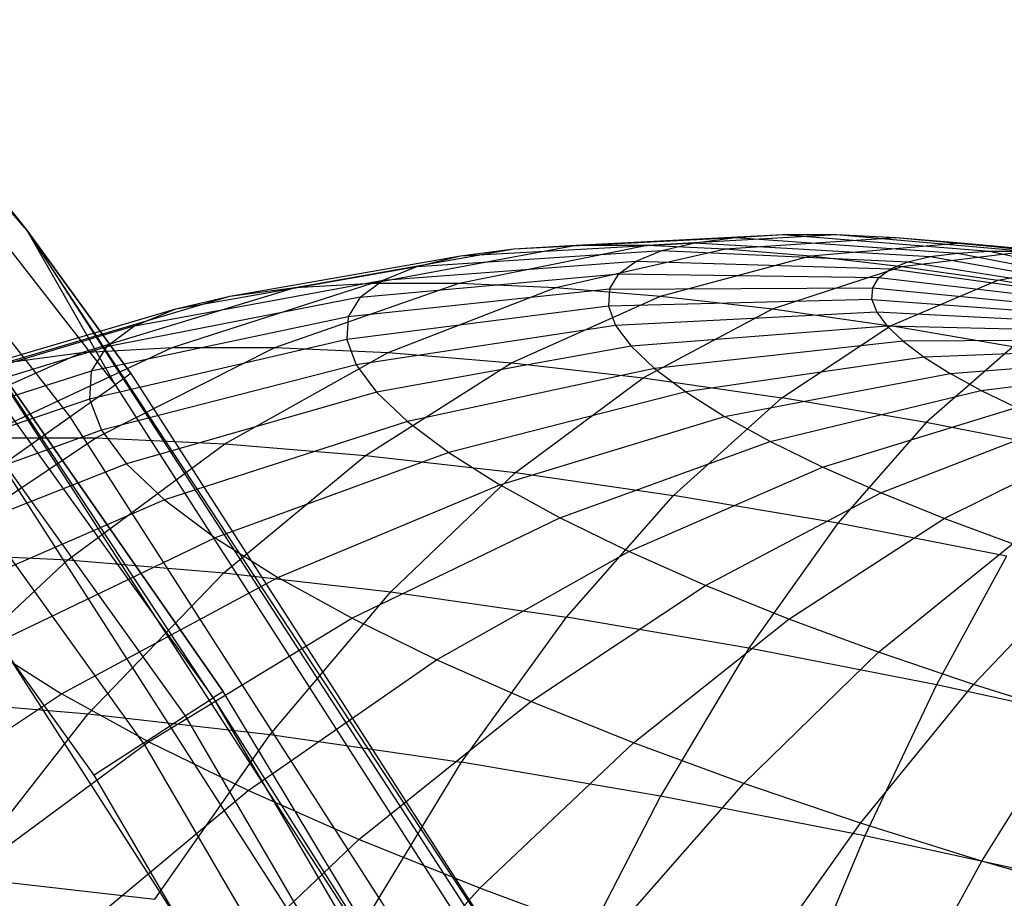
# Model space of a CAD drawing. Extents: x -11.4 to 11.4, y 1.8 to 24.6.
# Tile 122 of 199: x 2.359 to 2.737, y 14.744 to 15.082. Entities that reach past the tile are written whole.
import ezdxf

# ---------------------------------------------------------------- set-up
doc = ezdxf.new("R2010")
doc.units = 0
doc.header["$MEASUREMENT"] = 0
doc.layers.get('0').update_dxf_attribs({"color": 13, "linetype": 'CONTINUOUS'})

# ---------------------------------------------------------------- blocks, each defined once
blk = doc.blocks.new('GRUPUJ_4')
at = {"color": 0}
for p, q in [((13.51617, 13.45224, 62.06299), (13.76604, 13.15907, 62.06299)), ((13.51617, 13.45224, 62.06299), (13.76604, 13.15907, 62.06299)), ((13.63853, 13.31836, 62.81103), (13.76604, 13.15907, 62.81103)), ((13.76604, 13.15907, 62.06299), (13.63853, 13.31836, 62.81103)), ((13.76604, 13.15907, 62.06299), (13.63853, 13.31836, 62.81103)), ((13.63853, 13.31836, 62.81103), (13.76604, 13.15907, 62.81103)), ((13.76604, 13.15907, 62.81103), (13.63285, 13.31348, 62.84869)), ((13.76604, 13.15907, 62.81103), (13.63285, 13.31348, 62.84869)), ((13.63285, 13.31348, 62.84869), (13.79994, 13.09972, 62.84869)), ((13.63285, 13.31348, 62.84869), (13.79994, 13.09972, 62.84869)), ((13.61666, 13.29958, 62.88062), (13.78254, 13.08737, 62.88062)), ((13.61666, 13.29958, 62.88062), (13.78254, 13.08737, 62.88062)), ((13.67908, 13.20028, 62.83362), (13.83771, 12.97939, 62.83362)), ((13.67908, 13.20028, 62.83362), (13.83771, 12.97939, 62.83362)), ((13.66904, 13.19234, 62.85278), (13.82697, 12.97242, 62.85278)), ((13.66904, 13.19234, 62.85278), (13.82697, 12.97242, 62.85278)), ((13.8109, 12.96198, 62.86558), (13.65402, 13.18044, 62.86558)), ((13.8109, 12.96198, 62.86558), (13.65402, 13.18044, 62.86558)), ((13.79195, 12.94967, 62.87008), (13.6363, 13.16641, 62.87008)), ((13.79195, 12.94967, 62.87008), (13.6363, 13.16641, 62.87008)), ((13.76604, 13.15907, 62.81103), (13.80605, 13.10406, 62.81103)), ((13.76604, 13.15907, 62.81103), (13.79994, 13.09972, 62.84869)), ((13.76604, 13.15907, 62.81103), (13.79994, 13.09972, 62.84869)), ((13.76604, 13.15907, 62.06299), (13.97551, 12.83579, 62.06299)), ((13.95308, 12.87521, 62.81103), (13.76604, 13.15907, 62.06299)), ((13.76604, 13.15907, 62.06299), (13.97551, 12.83579, 62.06299)), ((13.80605, 13.10406, 62.81103), (13.76604, 13.15907, 62.06299)), ((13.95308, 12.87521, 62.81103), (13.76604, 13.15907, 62.06299)), ((13.76604, 13.15907, 62.81103), (13.80605, 13.10406, 62.81103)), ((13.80605, 13.10406, 62.81103), (13.76604, 13.15907, 62.06299)), ((13.76604, 13.15907, 62.06299), (13.76604, 13.15907, 62.81103)), ((13.76604, 13.15907, 62.06299), (13.76604, 13.15907, 62.81103)), ((13.93277, 13.14925, 4.18838), (14.02286, 13.15432, 4.14204)), ((13.93277, 13.14925, 4.18838), (14.02286, 13.15432, 4.14204)), ((13.95328, 13.15195, 4.22412), (14.03843, 13.15637, 4.16918)), ((13.95328, 13.15195, 4.22412), (14.03843, 13.15637, 4.16918)), ((13.97728, 13.15331, 4.25769), (14.05666, 13.1574, 4.19467)), ((13.97728, 13.15331, 4.25769), (14.05666, 13.1574, 4.19467)), ((14.00451, 13.1533, 4.28873), (14.07734, 13.1574, 4.21825)), ((14.00451, 13.1533, 4.28873), (14.07734, 13.1574, 4.21825)), ((14.0101, 13.15126, 4.11355), (14.02286, 13.15432, 4.14204)), ((14.0101, 13.15126, 4.11355), (14.02286, 13.15432, 4.14204)), ((14.02286, 13.15432, 4.14204), (14.03843, 13.15637, 4.16918)), ((14.02286, 13.15432, 4.14204), (14.03843, 13.15637, 4.16918)), ((14.02286, 13.15432, 4.14204), (14.11331, 13.14897, 4.09646)), ((14.02286, 13.15432, 4.14204), (14.11331, 13.14897, 4.09646)), ((14.03467, 13.15194, 4.3169), (14.10024, 13.15636, 4.23964)), ((14.03467, 13.15194, 4.3169), (14.10024, 13.15636, 4.23964)), ((14.03843, 13.15637, 4.16918), (14.05666, 13.1574, 4.19467)), ((14.03843, 13.15637, 4.16918), (14.05666, 13.1574, 4.19467)), ((14.03843, 13.15637, 4.16918), (14.12379, 13.15035, 4.11472)), ((14.03843, 13.15637, 4.16918), (14.12379, 13.15035, 4.11472)), ((14.05666, 13.1574, 4.19467), (14.13605, 13.15105, 4.13187)), ((14.05666, 13.1574, 4.19467), (14.13605, 13.15105, 4.13187)), ((14.05666, 13.1574, 4.19467), (14.07734, 13.1574, 4.21825)), ((14.05666, 13.1574, 4.19467), (14.07734, 13.1574, 4.21825)), ((14.06743, 13.14923, 4.3419), (14.12512, 13.1543, 4.25862)), ((14.06743, 13.14923, 4.3419), (14.12512, 13.1543, 4.25862)), ((14.07734, 13.1574, 4.21825), (14.14996, 13.15105, 4.14772)), ((14.07734, 13.1574, 4.21825), (14.14996, 13.15105, 4.14772)), ((14.07734, 13.1574, 4.21825), (14.10024, 13.15636, 4.23964)), ((14.07734, 13.1574, 4.21825), (14.10024, 13.15636, 4.23964)), ((14.10024, 13.15636, 4.23964), (14.16536, 13.15035, 4.16211)), ((14.10024, 13.15636, 4.23964), (14.16536, 13.15035, 4.16211)), ((14.10024, 13.15636, 4.23964), (14.12512, 13.1543, 4.25862)), ((14.10024, 13.15636, 4.23964), (14.12512, 13.1543, 4.25862)), ((14.12512, 13.1543, 4.25862), (14.1821, 13.14896, 4.17488)), ((14.12512, 13.1543, 4.25862), (14.1517, 13.15125, 4.27498)), ((14.12512, 13.1543, 4.25862), (14.1517, 13.15125, 4.27498)), ((14.12512, 13.1543, 4.25862), (14.1821, 13.14896, 4.17488)), ((13.86925, 13.13713, 4.27895), (13.95328, 13.15195, 4.22412)), ((13.86925, 13.13713, 4.27895), (13.95328, 13.15195, 4.22412)), ((13.89877, 13.1388, 4.32024), (13.97728, 13.15331, 4.25769)), ((13.89877, 13.1388, 4.32024), (13.97728, 13.15331, 4.25769)), ((13.91598, 13.14522, 4.15087), (14.0101, 13.15126, 4.11355)), ((13.91598, 13.14522, 4.15087), (14.0101, 13.15126, 4.11355)), ((13.93226, 13.1388, 4.35842), (14.00451, 13.1533, 4.28873)), ((13.93226, 13.1388, 4.35842), (14.00451, 13.1533, 4.28873)), ((13.93277, 13.14925, 4.18838), (13.95328, 13.15195, 4.22412)), ((13.93277, 13.14925, 4.18838), (13.95328, 13.15195, 4.22412)), ((13.95328, 13.15195, 4.22412), (13.97728, 13.15331, 4.25769)), ((13.95328, 13.15195, 4.22412), (13.97728, 13.15331, 4.25769)), ((13.96935, 13.13712, 4.39307), (14.03467, 13.15194, 4.3169)), ((13.96935, 13.13712, 4.39307), (14.03467, 13.15194, 4.3169)), ((13.97728, 13.15331, 4.25769), (14.00451, 13.1533, 4.28873)), ((13.97728, 13.15331, 4.25769), (14.00451, 13.1533, 4.28873)), ((14.00031, 13.14724, 4.08403), (14.0101, 13.15126, 4.11355)), ((14.00031, 13.14724, 4.08403), (14.0101, 13.15126, 4.11355)), ((14.00451, 13.1533, 4.28873), (14.03467, 13.15194, 4.3169)), ((14.00451, 13.1533, 4.28873), (14.03467, 13.15194, 4.3169)), ((14.0101, 13.15126, 4.11355), (14.10473, 13.14692, 4.0773)), ((14.0101, 13.15126, 4.11355), (14.10473, 13.14692, 4.0773)), ((14.03467, 13.15194, 4.3169), (14.06743, 13.14923, 4.3419)), ((14.03467, 13.15194, 4.3169), (14.06743, 13.14923, 4.3419)), ((14.10243, 13.1452, 4.36343), (14.1517, 13.15125, 4.27498)), ((14.10243, 13.1452, 4.36343), (14.1517, 13.15125, 4.27498)), ((14.12379, 13.15035, 4.11472), (14.13605, 13.15105, 4.13187)), ((14.12379, 13.15035, 4.11472), (14.13605, 13.15105, 4.13187)), ((14.13605, 13.15105, 4.13187), (14.21461, 13.13431, 4.06993)), ((14.13605, 13.15105, 4.13187), (14.14996, 13.15105, 4.14772)), ((14.13605, 13.15105, 4.13187), (14.14996, 13.15105, 4.14772)), ((14.13605, 13.15105, 4.13187), (14.21461, 13.13431, 4.06993)), ((13.84402, 13.13381, 4.235), (13.93277, 13.14925, 4.18838)), ((13.84402, 13.13381, 4.235), (13.93277, 13.14925, 4.18838)), ((13.90309, 13.13993, 4.112), (14.00031, 13.14724, 4.08403)), ((13.90309, 13.13993, 4.112), (14.00031, 13.14724, 4.08403)), ((13.91598, 13.14522, 4.15087), (13.93277, 13.14925, 4.18838)), ((13.91598, 13.14522, 4.15087), (13.93277, 13.14925, 4.18838)), ((13.99359, 13.1423, 4.05381), (14.00031, 13.14724, 4.08403)), ((13.99359, 13.1423, 4.05381), (14.00031, 13.14724, 4.08403)), ((14.00031, 13.14724, 4.08403), (14.09815, 13.14421, 4.05745)), ((14.00031, 13.14724, 4.08403), (14.09815, 13.14421, 4.05745)), ((14.00964, 13.13379, 4.42381), (14.06743, 13.14923, 4.3419)), ((14.00964, 13.13379, 4.42381), (14.06743, 13.14923, 4.3419)), ((14.06743, 13.14923, 4.3419), (14.10243, 13.1452, 4.36343)), ((14.06743, 13.14923, 4.3419), (14.10243, 13.1452, 4.36343)), ((14.09815, 13.14421, 4.05745), (14.10473, 13.14692, 4.0773)), ((14.09815, 13.14421, 4.05745), (14.10473, 13.14692, 4.0773)), ((14.10473, 13.14692, 4.0773), (14.11331, 13.14897, 4.09646)), ((14.10473, 13.14692, 4.0773), (14.11331, 13.14897, 4.09646)), ((14.10473, 13.14692, 4.0773), (14.19887, 13.13223, 4.0425)), ((14.10473, 13.14692, 4.0773), (14.19887, 13.13223, 4.0425)), ((14.11331, 13.14897, 4.09646), (14.12379, 13.15035, 4.11472)), ((14.11331, 13.14897, 4.09646), (14.12379, 13.15035, 4.11472)), ((14.11331, 13.14897, 4.09646), (14.20318, 13.13327, 4.05213)), ((14.11331, 13.14897, 4.09646), (14.20318, 13.13327, 4.05213)), ((14.12379, 13.15035, 4.11472), (14.20845, 13.13396, 4.06131)), ((14.12379, 13.15035, 4.11472), (14.20845, 13.13396, 4.06131)), ((14.13929, 13.1399, 4.38128), (14.17969, 13.14722, 4.28854)), ((14.13929, 13.1399, 4.38128), (14.17969, 13.14722, 4.28854)), ((13.82337, 13.12886, 4.18886), (13.91598, 13.14522, 4.15087)), ((13.82337, 13.12886, 4.18886), (13.91598, 13.14522, 4.15087)), ((13.90309, 13.13993, 4.112), (13.91598, 13.14522, 4.15087)), ((13.90309, 13.13993, 4.112), (13.91598, 13.14522, 4.15087)), ((14.05269, 13.12883, 4.4503), (14.10243, 13.1452, 4.36343)), ((14.05269, 13.12883, 4.4503), (14.10243, 13.1452, 4.36343)), ((14.09363, 13.14089, 4.03711), (14.09815, 13.14421, 4.05745)), ((14.09363, 13.14089, 4.03711), (14.09815, 13.14421, 4.05745)), ((14.09815, 13.14421, 4.05745), (14.19556, 13.13087, 4.03252)), ((14.09815, 13.14421, 4.05745), (14.19556, 13.13087, 4.03252)), ((14.10243, 13.1452, 4.36343), (14.13929, 13.1399, 4.38128)), ((14.10243, 13.1452, 4.36343), (14.13929, 13.1399, 4.38128)), ((13.80751, 13.12235, 4.14106), (13.90309, 13.13993, 4.112)), ((13.80751, 13.12235, 4.14106), (13.90309, 13.13993, 4.112)), ((13.89424, 13.13342, 4.0722), (13.99359, 13.1423, 4.05381)), ((13.89424, 13.13342, 4.0722), (13.99359, 13.1423, 4.05381)), ((13.89424, 13.13342, 4.0722), (13.90309, 13.13993, 4.112)), ((13.89424, 13.13342, 4.0722), (13.90309, 13.13993, 4.112)), ((13.99001, 13.13649, 4.0232), (13.99359, 13.1423, 4.05381)), ((13.99001, 13.13649, 4.0232), (13.99359, 13.1423, 4.05381)), ((13.99359, 13.1423, 4.05381), (14.09363, 13.14089, 4.03711)), ((13.99359, 13.1423, 4.05381), (14.09363, 13.14089, 4.03711)), ((14.09122, 13.13698, 4.01653), (14.09363, 13.14089, 4.03711)), ((14.09122, 13.13698, 4.01653), (14.09363, 13.14089, 4.03711)), ((14.09363, 13.14089, 4.03711), (14.19328, 13.1292, 4.0223)), ((14.09363, 13.14089, 4.03711), (14.19328, 13.1292, 4.0223)), ((14.09802, 13.12232, 4.47225), (14.13929, 13.1399, 4.38128)), ((14.09802, 13.12232, 4.47225), (14.13929, 13.1399, 4.38128)), ((14.1776, 13.13339, 4.39525), (14.13929, 13.1399, 4.38128)), ((14.1776, 13.13339, 4.39525), (14.13929, 13.1399, 4.38128)), ((13.94114, 12.81659, 62.06299), (13.73447, 13.13555, 62.06299)), ((13.73447, 13.13555, 62.06299), (13.84148, 12.98183, 62.81103)), ((13.84148, 12.98183, 62.81103), (13.73447, 13.13555, 62.81103)), ((13.73447, 13.13555, 62.06299), (13.84148, 12.98183, 62.81103)), ((13.94114, 12.81659, 62.06299), (13.73447, 13.13555, 62.06299)), ((13.84148, 12.98183, 62.81103), (13.73447, 13.13555, 62.81103)), ((13.83771, 12.97939, 62.83362), (13.73447, 13.13555, 62.81103)), ((13.83771, 12.97939, 62.83362), (13.73447, 13.13555, 62.81103)), ((13.78722, 13.11208, 4.3331), (13.86925, 13.13713, 4.27895)), ((13.78722, 13.11208, 4.3331), (13.86925, 13.13713, 4.27895)), ((13.82195, 13.11405, 4.38167), (13.89877, 13.1388, 4.32024)), ((13.82195, 13.11405, 4.38167), (13.89877, 13.1388, 4.32024)), ((13.84402, 13.13381, 4.235), (13.86925, 13.13713, 4.27895)), ((13.84402, 13.13381, 4.235), (13.86925, 13.13713, 4.27895)), ((13.86134, 13.11404, 4.42658), (13.93226, 13.1388, 4.35842)), ((13.86134, 13.11404, 4.42658), (13.93226, 13.1388, 4.35842)), ((13.86925, 13.13713, 4.27895), (13.89877, 13.1388, 4.32024)), ((13.86925, 13.13713, 4.27895), (13.89877, 13.1388, 4.32024)), ((13.99001, 13.13649, 4.0232), (13.88952, 13.12577, 4.0319)), ((13.99001, 13.13649, 4.0232), (13.88952, 13.12577, 4.0319)), ((13.89877, 13.1388, 4.32024), (13.93226, 13.1388, 4.35842)), ((13.89877, 13.1388, 4.32024), (13.93226, 13.1388, 4.35842)), ((13.90497, 13.11207, 4.46734), (13.96935, 13.13712, 4.39307)), ((13.90497, 13.11207, 4.46734), (13.96935, 13.13712, 4.39307)), ((13.93226, 13.1388, 4.35842), (13.96935, 13.13712, 4.39307)), ((13.93226, 13.1388, 4.35842), (13.96935, 13.13712, 4.39307)), ((13.96935, 13.13712, 4.39307), (14.00964, 13.13379, 4.42381)), ((13.96935, 13.13712, 4.39307), (14.00964, 13.13379, 4.42381)), ((13.99001, 13.13649, 4.0232), (13.98961, 13.12987, 3.99255)), ((13.99001, 13.13649, 4.0232), (13.98961, 13.12987, 3.99255)), ((13.99001, 13.13649, 4.0232), (14.09122, 13.13698, 4.01653)), ((13.99001, 13.13649, 4.0232), (14.09122, 13.13698, 4.01653)), ((14.09095, 13.13253, 3.99591), (14.09122, 13.13698, 4.01653)), ((14.09095, 13.13253, 3.99591), (14.09122, 13.13698, 4.01653)), ((14.09122, 13.13698, 4.01653), (14.19207, 13.12724, 4.01195)), ((14.09122, 13.13698, 4.01653), (14.19207, 13.12724, 4.01195)), ((13.75755, 13.10817, 4.28139), (13.84402, 13.13381, 4.235)), ((13.75755, 13.10817, 4.28139), (13.84402, 13.13381, 4.235)), ((13.89424, 13.13342, 4.0722), (13.79662, 13.11435, 4.0921)), ((13.89424, 13.13342, 4.0722), (13.79662, 13.11435, 4.0921)), ((13.82337, 13.12886, 4.18886), (13.84402, 13.13381, 4.235)), ((13.82337, 13.12886, 4.18886), (13.84402, 13.13381, 4.235)), ((13.89424, 13.13342, 4.0722), (13.88952, 13.12577, 4.0319)), ((13.89424, 13.13342, 4.0722), (13.88952, 13.12577, 4.0319)), ((13.95237, 13.10815, 4.5035), (14.00964, 13.13379, 4.42381)), ((13.95237, 13.10815, 4.5035), (14.00964, 13.13379, 4.42381)), ((14.09095, 13.13253, 3.99591), (13.98961, 13.12987, 3.99255)), ((14.09095, 13.13253, 3.99591), (13.98961, 13.12987, 3.99255)), ((14.00964, 13.13379, 4.42381), (14.05269, 13.12883, 4.4503)), ((14.00964, 13.13379, 4.42381), (14.05269, 13.12883, 4.4503)), ((14.09095, 13.13253, 3.99591), (14.09283, 13.12759, 3.97549)), ((14.09095, 13.13253, 3.99591), (14.09283, 13.12759, 3.97549)), ((14.09095, 13.13253, 3.99591), (14.19194, 13.125, 4.00159)), ((14.09095, 13.13253, 3.99591), (14.19194, 13.125, 4.00159)), ((13.73325, 13.10235, 4.22713), (13.82337, 13.12886, 4.18886)), ((13.73325, 13.10235, 4.22713), (13.82337, 13.12886, 4.18886)), ((13.80751, 13.12235, 4.14106), (13.82337, 13.12886, 4.18886)), ((13.80751, 13.12235, 4.14106), (13.82337, 13.12886, 4.18886)), ((13.98961, 13.12987, 3.99255), (13.889, 13.11706, 3.99154)), ((13.98961, 13.12987, 3.99255), (13.889, 13.11706, 3.99154)), ((13.98961, 13.12987, 3.99255), (13.9924, 13.12253, 3.96219)), ((13.98961, 13.12987, 3.99255), (13.9924, 13.12253, 3.96219)), ((14.00301, 13.10232, 4.53466), (14.05269, 13.12883, 4.4503)), ((14.00301, 13.10232, 4.53466), (14.05269, 13.12883, 4.4503)), ((14.05269, 13.12883, 4.4503), (14.09802, 13.12232, 4.47225)), ((14.05269, 13.12883, 4.4503), (14.09802, 13.12232, 4.47225)), ((13.88952, 13.12577, 4.0319), (13.79083, 13.10493, 4.04253)), ((13.88952, 13.12577, 4.0319), (13.79083, 13.10493, 4.04253)), ((13.88952, 13.12577, 4.0319), (13.889, 13.11706, 3.99154)), ((13.88952, 13.12577, 4.0319), (13.889, 13.11706, 3.99154)), ((14.09283, 13.12759, 3.97549), (13.9924, 13.12253, 3.96219)), ((14.09283, 13.12759, 3.97549), (13.9924, 13.12253, 3.96219)), ((14.09283, 13.12759, 3.97549), (14.09682, 13.12221, 3.95549)), ((14.19288, 13.12252, 3.99133), (14.09283, 13.12759, 3.97549)), ((14.09283, 13.12759, 3.97549), (14.09682, 13.12221, 3.95549)), ((14.19288, 13.12252, 3.99133), (14.09283, 13.12759, 3.97549)), ((13.80751, 13.12235, 4.14106), (13.7146, 13.09469, 4.17089)), ((13.80751, 13.12235, 4.14106), (13.7146, 13.09469, 4.17089)), ((13.80751, 13.12235, 4.14106), (13.79662, 13.11435, 4.0921)), ((13.80751, 13.12235, 4.14106), (13.79662, 13.11435, 4.0921)), ((13.9924, 13.12253, 3.96219), (13.89267, 13.10738, 3.95156)), ((13.9924, 13.12253, 3.96219), (13.89267, 13.10738, 3.95156)), ((13.9924, 13.12253, 3.96219), (13.99834, 13.11453, 3.93246)), ((13.9924, 13.12253, 3.96219), (13.99834, 13.11453, 3.93246)), ((14.09682, 13.12221, 3.95549), (13.99834, 13.11453, 3.93246)), ((14.09682, 13.12221, 3.95549), (13.99834, 13.11453, 3.93246)), ((14.05633, 13.09465, 4.56049), (14.09802, 13.12232, 4.47225)), ((14.05633, 13.09465, 4.56049), (14.09802, 13.12232, 4.47225)), ((14.1029, 13.11645, 3.93613), (14.09682, 13.12221, 3.95549)), ((14.19489, 13.11981, 3.98127), (14.09682, 13.12221, 3.95549)), ((14.19489, 13.11981, 3.98127), (14.09682, 13.12221, 3.95549)), ((14.1029, 13.11645, 3.93613), (14.09682, 13.12221, 3.95549)), ((14.14514, 13.1143, 4.48943), (14.09802, 13.12232, 4.47225)), ((14.14514, 13.1143, 4.48943), (14.09802, 13.12232, 4.47225)), ((13.889, 13.11706, 3.99154), (13.79018, 13.09422, 3.99289)), ((13.889, 13.11706, 3.99154), (13.79018, 13.09422, 3.99289)), ((13.889, 13.11706, 3.99154), (13.89267, 13.10738, 3.95156)), ((13.889, 13.11706, 3.99154), (13.89267, 13.10738, 3.95156)), ((14.1029, 13.11645, 3.93613), (14.00738, 13.10596, 3.90367)), ((14.1029, 13.11645, 3.93613), (14.00738, 13.10596, 3.90367)), ((14.19795, 13.11692, 3.97154), (14.1029, 13.11645, 3.93613)), ((14.19795, 13.11692, 3.97154), (14.1029, 13.11645, 3.93613)), ((14.1029, 13.11645, 3.93613), (14.11099, 13.11037, 3.91762)), ((14.1029, 13.11645, 3.93613), (14.11099, 13.11037, 3.91762)), ((13.79662, 13.11435, 4.0921), (13.70179, 13.08528, 4.1133)), ((13.79662, 13.11435, 4.0921), (13.70179, 13.08528, 4.1133)), ((13.74763, 13.0793, 4.44132), (13.82195, 13.11405, 4.38167)), ((13.74763, 13.0793, 4.44132), (13.82195, 13.11405, 4.38167)), ((13.78722, 13.11208, 4.3331), (13.82195, 13.11405, 4.38167)), ((13.78722, 13.11208, 4.3331), (13.82195, 13.11405, 4.38167)), ((13.79662, 13.11435, 4.0921), (13.79083, 13.10493, 4.04253)), ((13.79662, 13.11435, 4.0921), (13.79083, 13.10493, 4.04253)), ((13.79251, 13.0793, 4.49249), (13.86134, 13.11404, 4.42658)), ((13.79251, 13.0793, 4.49249), (13.86134, 13.11404, 4.42658)), ((13.82195, 13.11405, 4.38167), (13.86134, 13.11404, 4.42658)), ((13.82195, 13.11405, 4.38167), (13.86134, 13.11404, 4.42658)), ((13.86134, 13.11404, 4.42658), (13.90497, 13.11207, 4.46734)), ((13.86134, 13.11404, 4.42658), (13.90497, 13.11207, 4.46734)), ((13.99834, 13.11453, 3.93246), (13.9005, 13.09685, 3.91241)), ((13.99834, 13.11453, 3.93246), (13.9005, 13.09685, 3.91241)), ((14.00738, 13.10596, 3.90367), (13.99834, 13.11453, 3.93246)), ((14.00738, 13.10596, 3.90367), (13.99834, 13.11453, 3.93246)), ((14.20201, 13.11386, 3.96224), (14.11099, 13.11037, 3.91762)), ((14.20201, 13.11386, 3.96224), (14.11099, 13.11037, 3.91762)), ((14.14514, 13.1143, 4.48943), (14.11176, 13.08523, 4.58069)), ((14.14514, 13.1143, 4.48943), (14.11176, 13.08523, 4.58069)), ((13.70807, 13.07707, 4.38598), (13.78722, 13.11208, 4.3331)), ((13.70807, 13.07707, 4.38598), (13.78722, 13.11208, 4.3331)), ((13.75755, 13.10817, 4.28139), (13.78722, 13.11208, 4.3331)), ((13.75755, 13.10817, 4.28139), (13.78722, 13.11208, 4.3331)), ((13.84222, 13.07705, 4.53892), (13.90497, 13.11207, 4.46734)), ((13.84222, 13.07705, 4.53892), (13.90497, 13.11207, 4.46734)), ((13.90497, 13.11207, 4.46734), (13.95237, 13.10815, 4.5035)), ((13.90497, 13.11207, 4.46734), (13.95237, 13.10815, 4.5035)), ((14.11099, 13.11037, 3.91762), (14.0194, 13.09693, 3.87616)), ((14.11099, 13.11037, 3.91762), (14.0194, 13.09693, 3.87616)), ((14.11099, 13.11037, 3.91762), (14.121, 13.10404, 3.90017)), ((14.11099, 13.11037, 3.91762), (14.121, 13.10404, 3.90017)), ((14.121, 13.10404, 3.90017), (14.20705, 13.11068, 3.95346)), ((14.121, 13.10404, 3.90017), (14.20705, 13.11068, 3.95346)), ((13.89267, 13.10738, 3.95156), (13.7947, 13.08232, 3.94373)), ((13.89267, 13.10738, 3.95156), (13.7947, 13.08232, 3.94373)), ((13.89267, 13.10738, 3.95156), (13.9005, 13.09685, 3.91241)), ((13.89267, 13.10738, 3.95156), (13.9005, 13.09685, 3.91241)), ((13.89622, 13.07258, 4.58012), (13.95237, 13.10815, 4.5035)), ((13.89622, 13.07258, 4.58012), (13.95237, 13.10815, 4.5035)), ((14.00738, 13.10596, 3.90367), (13.91239, 13.08557, 3.87451)), ((14.00738, 13.10596, 3.90367), (13.91239, 13.08557, 3.87451)), ((13.95237, 13.10815, 4.5035), (14.00301, 13.10232, 4.53466)), ((13.95237, 13.10815, 4.5035), (14.00301, 13.10232, 4.53466)), ((14.00738, 13.10596, 3.90367), (14.0194, 13.09693, 3.87616)), ((14.00738, 13.10596, 3.90367), (14.0194, 13.09693, 3.87616)), ((14.13283, 13.09754, 3.88396), (14.21299, 13.10741, 3.94532)), ((14.13283, 13.09754, 3.88396), (14.21299, 13.10741, 3.94532)), ((13.79083, 13.10493, 4.04253), (13.69497, 13.07421, 4.05499)), ((13.79083, 13.10493, 4.04253), (13.69497, 13.07421, 4.05499)), ((13.79083, 13.10493, 4.04253), (13.79018, 13.09422, 3.99289)), ((13.79083, 13.10493, 4.04253), (13.79018, 13.09422, 3.99289)), ((13.80605, 13.10406, 62.81103), (13.79994, 13.09972, 62.84869)), ((13.80605, 13.10406, 62.81103), (13.79994, 13.09972, 62.84869)), ((13.80605, 13.10406, 62.81103), (13.95308, 12.87521, 62.81103)), ((13.80605, 13.10406, 62.81103), (13.95308, 12.87521, 62.81103)), ((13.95391, 13.06594, 4.61562), (14.00301, 13.10232, 4.53466)), ((13.95391, 13.06594, 4.61562), (14.00301, 13.10232, 4.53466)), ((14.00301, 13.10232, 4.53466), (14.05633, 13.09465, 4.56049)), ((14.00301, 13.10232, 4.53466), (14.05633, 13.09465, 4.56049)), ((14.03429, 13.08752, 3.85021), (14.121, 13.10404, 3.90017)), ((14.03429, 13.08752, 3.85021), (14.121, 13.10404, 3.90017)), ((14.13283, 13.09754, 3.88396), (14.121, 13.10404, 3.90017)), ((14.13283, 13.09754, 3.88396), (14.121, 13.10404, 3.90017)), ((13.78254, 13.08737, 62.88062), (13.79994, 13.09972, 62.84869)), ((13.78254, 13.08737, 62.88062), (13.79994, 13.09972, 62.84869)), ((13.79994, 13.09972, 62.84869), (13.9466, 12.87146, 62.84869)), ((13.79994, 13.09972, 62.84869), (13.9466, 12.87146, 62.84869)), ((14.05187, 13.07785, 3.82611), (14.13283, 13.09754, 3.88396)), ((14.05187, 13.07785, 3.82611), (14.13283, 13.09754, 3.88396)), ((14.14634, 13.09092, 3.86918), (14.13283, 13.09754, 3.88396)), ((14.14634, 13.09092, 3.86918), (14.13283, 13.09754, 3.88396)), ((13.79018, 13.09422, 3.99289), (13.69421, 13.0616, 3.9966)), ((13.79018, 13.09422, 3.99289), (13.69421, 13.0616, 3.9966)), ((13.79018, 13.09422, 3.99289), (13.7947, 13.08232, 3.94373)), ((13.79018, 13.09422, 3.99289), (13.7947, 13.08232, 3.94373)), ((13.9005, 13.09685, 3.91241), (13.80432, 13.06936, 3.89557)), ((13.9005, 13.09685, 3.91241), (13.80432, 13.06936, 3.89557)), ((13.91239, 13.08557, 3.87451), (13.9005, 13.09685, 3.91241)), ((13.91239, 13.08557, 3.87451), (13.9005, 13.09685, 3.91241)), ((14.0194, 13.09693, 3.87616), (13.92823, 13.07368, 3.83828)), ((14.0194, 13.09693, 3.87616), (13.92823, 13.07368, 3.83828)), ((14.01466, 13.05721, 4.64504), (14.05633, 13.09465, 4.56049)), ((14.01466, 13.05721, 4.64504), (14.05633, 13.09465, 4.56049)), ((14.0194, 13.09693, 3.87616), (14.03429, 13.08752, 3.85021)), ((14.0194, 13.09693, 3.87616), (14.03429, 13.08752, 3.85021)), ((14.11176, 13.08523, 4.58069), (14.05633, 13.09465, 4.56049)), ((14.11176, 13.08523, 4.58069), (14.05633, 13.09465, 4.56049)), ((14.07196, 13.06801, 3.80413), (14.14634, 13.09092, 3.86918)), ((14.07196, 13.06801, 3.80413), (14.14634, 13.09092, 3.86918)), ((13.7565, 13.06889, 62.90196), (13.78254, 13.08737, 62.88062)), ((13.7565, 13.06889, 62.90196), (13.78254, 13.08737, 62.88062)), ((13.78254, 13.08737, 62.88062), (13.92814, 12.86077, 62.88062)), ((13.78254, 13.08737, 62.88062), (13.92814, 12.86077, 62.88062)), ((13.94783, 13.06129, 3.80411), (14.03429, 13.08752, 3.85021)), ((13.94783, 13.06129, 3.80411), (14.03429, 13.08752, 3.85021)), ((14.05187, 13.07785, 3.82611), (14.03429, 13.08752, 3.85021)), ((14.05187, 13.07785, 3.82611), (14.03429, 13.08752, 3.85021)), ((13.7947, 13.08232, 3.94373), (13.69952, 13.0476, 3.93876)), ((13.7947, 13.08232, 3.94373), (13.69952, 13.0476, 3.93876)), ((13.7947, 13.08232, 3.94373), (13.80432, 13.06936, 3.89557)), ((13.7947, 13.08232, 3.94373), (13.80432, 13.06936, 3.89557)), ((13.91239, 13.08557, 3.87451), (13.81896, 13.0555, 3.84896)), ((13.91239, 13.08557, 3.87451), (13.81896, 13.0555, 3.84896)), ((13.91239, 13.08557, 3.87451), (13.92823, 13.07368, 3.83828)), ((13.91239, 13.08557, 3.87451), (13.92823, 13.07368, 3.83828)), ((14.11176, 13.08523, 4.58069), (14.07781, 13.04647, 4.66806)), ((14.11176, 13.08523, 4.58069), (14.07781, 13.04647, 4.66806)), ((14.09433, 13.05812, 3.78451), (14.16139, 13.08427, 3.85598)), ((14.09433, 13.05812, 3.78451), (14.16139, 13.08427, 3.85598)), ((14.16868, 13.07415, 4.59505), (14.11176, 13.08523, 4.58069)), ((14.16868, 13.07415, 4.59505), (14.11176, 13.08523, 4.58069)), ((13.7265, 13.03493, 4.55543), (13.79251, 13.0793, 4.49249)), ((13.7265, 13.03493, 4.55543), (13.79251, 13.0793, 4.49249)), ((13.74763, 13.0793, 4.44132), (13.79251, 13.0793, 4.49249)), ((13.74763, 13.0793, 4.44132), (13.79251, 13.0793, 4.49249)), ((13.79251, 13.0793, 4.49249), (13.84222, 13.07705, 4.53892)), ((13.79251, 13.0793, 4.49249), (13.84222, 13.07705, 4.53892)), ((13.78176, 13.03243, 4.60705), (13.84222, 13.07705, 4.53892)), ((13.78176, 13.03243, 4.60705), (13.84222, 13.07705, 4.53892)), ((13.84222, 13.07705, 4.53892), (13.89622, 13.07258, 4.58012)), ((13.84222, 13.07705, 4.53892), (13.89622, 13.07258, 4.58012)), ((13.97098, 13.04856, 3.77238), (14.05187, 13.07785, 3.82611)), ((13.97098, 13.04856, 3.77238), (14.05187, 13.07785, 3.82611)), ((14.07196, 13.06801, 3.80413), (14.05187, 13.07785, 3.82611)), ((14.07196, 13.06801, 3.80413), (14.05187, 13.07785, 3.82611)), ((14.11874, 13.04829, 3.76745), (14.17781, 13.07765, 3.84451)), ((14.11874, 13.04829, 3.76745), (14.17781, 13.07765, 3.84451)), ((13.92823, 13.07368, 3.83828), (13.83843, 13.04086, 3.8044)), ((13.92823, 13.07368, 3.83828), (13.83843, 13.04086, 3.8044)), ((13.84179, 13.02746, 4.65285), (13.89622, 13.07258, 4.58012)), ((13.84179, 13.02746, 4.65285), (13.89622, 13.07258, 4.58012)), ((13.89622, 13.07258, 4.58012), (13.95391, 13.06594, 4.61562)), ((13.89622, 13.07258, 4.58012), (13.95391, 13.06594, 4.61562)), ((13.92823, 13.07368, 3.83828), (13.94783, 13.06129, 3.80411)), ((13.92823, 13.07368, 3.83828), (13.94783, 13.06129, 3.80411)), ((13.80432, 13.06936, 3.89557), (13.71085, 13.03236, 3.88212)), ((13.80432, 13.06936, 3.89557), (13.71085, 13.03236, 3.88212)), ((13.7565, 13.06889, 62.90196), (13.9005, 12.84477, 62.90196)), ((13.7565, 13.06889, 62.90196), (13.9005, 12.84477, 62.90196)), ((13.81896, 13.0555, 3.84896), (13.80432, 13.06936, 3.89557)), ((13.81896, 13.0555, 3.84896), (13.80432, 13.06936, 3.89557)), ((13.99743, 13.0356, 3.74344), (14.07196, 13.06801, 3.80413)), ((13.99743, 13.0356, 3.74344), (14.07196, 13.06801, 3.80413)), ((14.09433, 13.05812, 3.78451), (14.07196, 13.06801, 3.80413)), ((14.09433, 13.05812, 3.78451), (14.07196, 13.06801, 3.80413)), ((13.90592, 13.02008, 4.69231), (13.95391, 13.06594, 4.61562)), ((13.90592, 13.02008, 4.69231), (13.95391, 13.06594, 4.61562)), ((13.95391, 13.06594, 4.61562), (14.01466, 13.05721, 4.64504)), ((13.95391, 13.06594, 4.61562), (14.01466, 13.05721, 4.64504)), ((13.86254, 13.02563, 3.76237), (13.94783, 13.06129, 3.80411)), ((13.86254, 13.02563, 3.76237), (13.94783, 13.06129, 3.80411)), ((13.97098, 13.04856, 3.77238), (13.94783, 13.06129, 3.80411)), ((13.97098, 13.04856, 3.77238), (13.94783, 13.06129, 3.80411)), ((13.97345, 13.01037, 4.72502), (14.01466, 13.05721, 4.64504)), ((13.97345, 13.01037, 4.72502), (14.01466, 13.05721, 4.64504)), ((14.07781, 13.04647, 4.66806), (14.01466, 13.05721, 4.64504)), ((14.07781, 13.04647, 4.66806), (14.01466, 13.05721, 4.64504)), ((14.02689, 13.02258, 3.7176), (14.09433, 13.05812, 3.78451)), ((14.02689, 13.02258, 3.7176), (14.09433, 13.05812, 3.78451)), ((14.11874, 13.04829, 3.76745), (14.09433, 13.05812, 3.78451)), ((14.11874, 13.04829, 3.76745), (14.09433, 13.05812, 3.78451)), ((13.81896, 13.0555, 3.84896), (13.72806, 13.01605, 3.82729)), ((13.81896, 13.0555, 3.84896), (13.72806, 13.01605, 3.82729)), ((13.81896, 13.0555, 3.84896), (13.83843, 13.04086, 3.8044)), ((13.81896, 13.0555, 3.84896), (13.83843, 13.04086, 3.8044)), ((13.89102, 13.00997, 3.72335), (13.97098, 13.04856, 3.77238)), ((13.89102, 13.00997, 3.72335), (13.97098, 13.04856, 3.77238)), ((13.99743, 13.0356, 3.74344), (13.97098, 13.04856, 3.77238)), ((13.99743, 13.0356, 3.74344), (13.97098, 13.04856, 3.77238)), ((14.05903, 13.00963, 3.69515), (14.11874, 13.04829, 3.76745)), ((14.05903, 13.00963, 3.69515), (14.11874, 13.04829, 3.76745)), ((14.14492, 13.03861, 3.75316), (14.11874, 13.04829, 3.76745)), ((14.14492, 13.03861, 3.75316), (14.11874, 13.04829, 3.76745)), ((13.86791, 12.82589, 62.90945), (13.72579, 13.04709, 62.90945)), ((13.86791, 12.82589, 62.90945), (13.72579, 13.04709, 62.90945)), ((14.07781, 13.04647, 4.66806), (14.04365, 12.99844, 4.7506)), ((14.07781, 13.04647, 4.66806), (14.04365, 12.99844, 4.7506)), ((14.14266, 13.03385, 4.68442), (14.07781, 13.04647, 4.66806)), ((14.14266, 13.03385, 4.68442), (14.07781, 13.04647, 4.66806)), ((13.83843, 13.04086, 3.8044), (13.75097, 12.99884, 3.77486)), ((13.83843, 13.04086, 3.8044), (13.75097, 12.99884, 3.77486)), ((13.83843, 13.04086, 3.8044), (13.86254, 13.02563, 3.76237)), ((13.83843, 13.04086, 3.8044), (13.86254, 13.02563, 3.76237)), ((14.09351, 12.99689, 3.67633), (14.14492, 13.03861, 3.75316)), ((14.09351, 12.99689, 3.67633), (14.14492, 13.03861, 3.75316)), ((13.7265, 13.03493, 4.55543), (13.78176, 13.03243, 4.60705)), ((13.7265, 13.03493, 4.55543), (13.78176, 13.03243, 4.60705)), ((13.92355, 12.99404, 3.68775), (13.99743, 13.0356, 3.74344)), ((13.92355, 12.99404, 3.68775), (13.99743, 13.0356, 3.74344)), ((14.02689, 13.02258, 3.7176), (13.99743, 13.0356, 3.74344)), ((14.02689, 13.02258, 3.7176), (13.99743, 13.0356, 3.74344)), ((14.14266, 13.03385, 4.68442), (14.11574, 12.98441, 4.76879)), ((14.14266, 13.03385, 4.68442), (14.11574, 12.98441, 4.76879)), ((13.72424, 12.97869, 4.67101), (13.78176, 13.03243, 4.60705)), ((13.72424, 12.97869, 4.67101), (13.78176, 13.03243, 4.60705)), ((13.78176, 13.03243, 4.60705), (13.84179, 13.02746, 4.65285)), ((13.78176, 13.03243, 4.60705), (13.84179, 13.02746, 4.65285)), ((13.77933, 12.98092, 3.72543), (13.86254, 13.02563, 3.76237)), ((13.77933, 12.98092, 3.72543), (13.86254, 13.02563, 3.76237)), ((13.78965, 12.97328, 4.72092), (13.84179, 13.02746, 4.65285)), ((13.78965, 12.97328, 4.72092), (13.84179, 13.02746, 4.65285)), ((13.84179, 13.02746, 4.65285), (13.90592, 13.02008, 4.69231)), ((13.84179, 13.02746, 4.65285), (13.90592, 13.02008, 4.69231)), ((13.89102, 13.00997, 3.72335), (13.86254, 13.02563, 3.76237)), ((13.89102, 13.00997, 3.72335), (13.86254, 13.02563, 3.76237)), ((14.12994, 12.9845, 3.66134), (14.17259, 13.02921, 3.74178)), ((14.12994, 12.9845, 3.66134), (14.17259, 13.02921, 3.74178)), ((13.95978, 12.97802, 3.65597), (14.02689, 13.02258, 3.7176)), ((13.95978, 12.97802, 3.65597), (14.02689, 13.02258, 3.7176)), ((14.05903, 13.00963, 3.69515), (14.02689, 13.02258, 3.7176)), ((14.05903, 13.00963, 3.69515), (14.02689, 13.02258, 3.7176)), ((13.85954, 12.96523, 4.76393), (13.90592, 13.02008, 4.69231)), ((13.85954, 12.96523, 4.76393), (13.90592, 13.02008, 4.69231)), ((13.90592, 13.02008, 4.69231), (13.97345, 13.01037, 4.72502)), ((13.90592, 13.02008, 4.69231), (13.97345, 13.01037, 4.72502)), ((13.93314, 12.95465, 4.79957), (13.97345, 13.01037, 4.72502)), ((13.93314, 12.95465, 4.79957), (13.97345, 13.01037, 4.72502)), ((14.04365, 12.99844, 4.7506), (13.97345, 13.01037, 4.72502)), ((14.04365, 12.99844, 4.7506), (13.97345, 13.01037, 4.72502)), ((13.81283, 12.96249, 3.67952), (13.89102, 13.00997, 3.72335)), ((13.81283, 12.96249, 3.67952), (13.89102, 13.00997, 3.72335)), ((13.92355, 12.99404, 3.68775), (13.89102, 13.00997, 3.72335)), ((13.92355, 12.99404, 3.68775), (13.89102, 13.00997, 3.72335)), ((13.99931, 12.96209, 3.62835), (14.05903, 13.00963, 3.69515)), ((13.99931, 12.96209, 3.62835), (14.05903, 13.00963, 3.69515)), ((14.09351, 12.99689, 3.67633), (14.05903, 13.00963, 3.69515)), ((14.09351, 12.99689, 3.67633), (14.05903, 13.00963, 3.69515)), ((13.75097, 12.99884, 3.77486), (13.77933, 12.98092, 3.72543)), ((13.75097, 12.99884, 3.77486), (13.77933, 12.98092, 3.72543)), ((14.04365, 12.99844, 4.7506), (14.00964, 12.94164, 4.82745)), ((14.04365, 12.99844, 4.7506), (14.00964, 12.94164, 4.82745)), ((14.04172, 12.94642, 3.6052), (14.09351, 12.99689, 3.67633)), ((14.04172, 12.94642, 3.6052), (14.09351, 12.99689, 3.67633)), ((14.11574, 12.98441, 4.76879), (14.04365, 12.99844, 4.7506)), ((14.11574, 12.98441, 4.76879), (14.04365, 12.99844, 4.7506)), ((14.12994, 12.9845, 3.66134), (14.09351, 12.99689, 3.67633)), ((14.12994, 12.9845, 3.66134), (14.09351, 12.99689, 3.67633)), ((13.8511, 12.94376, 3.63765), (13.92355, 12.99404, 3.68775)), ((13.8511, 12.94376, 3.63765), (13.92355, 12.99404, 3.68775)), ((13.95978, 12.97802, 3.65597), (13.92355, 12.99404, 3.68775)), ((13.95978, 12.97802, 3.65597), (13.92355, 12.99404, 3.68775)), ((14.08652, 12.93119, 3.58677), (14.12994, 12.9845, 3.66134)), ((14.08652, 12.93119, 3.58677), (14.12994, 12.9845, 3.66134)), ((14.11574, 12.98441, 4.76879), (14.0882, 12.92635, 4.84727)), ((14.11574, 12.98441, 4.76879), (14.0882, 12.92635, 4.84727)), ((14.18893, 12.96843, 4.77938), (14.11574, 12.98441, 4.76879)), ((14.18893, 12.96843, 4.77938), (14.11574, 12.98441, 4.76879)), ((14.16792, 12.97261, 3.65036), (14.12994, 12.9845, 3.66134)), ((14.16792, 12.97261, 3.65036), (14.12994, 12.9845, 3.66134)), ((13.69908, 12.92763, 3.69368), (13.77933, 12.98092, 3.72543)), ((13.69908, 12.92763, 3.69368), (13.77933, 12.98092, 3.72543)), ((13.81283, 12.96249, 3.67952), (13.77933, 12.98092, 3.72543)), ((13.81283, 12.96249, 3.67952), (13.77933, 12.98092, 3.72543)), ((13.84148, 12.98183, 62.81103), (13.83771, 12.97939, 62.83362)), ((13.84148, 12.98183, 62.81103), (13.83771, 12.97939, 62.83362)), ((13.94114, 12.81659, 62.06299), (13.84148, 12.98183, 62.81103)), ((13.94114, 12.81659, 62.06299), (13.84148, 12.98183, 62.81103)), ((13.94114, 12.81659, 62.81103), (13.84148, 12.98183, 62.81103)), ((13.94114, 12.81659, 62.81103), (13.84148, 12.98183, 62.81103)), ((13.72424, 12.97869, 4.67101), (13.78965, 12.97328, 4.72092)), ((13.72424, 12.97869, 4.67101), (13.78965, 12.97328, 4.72092)), ((13.82697, 12.97242, 62.85278), (13.83771, 12.97939, 62.83362)), ((13.82697, 12.97242, 62.85278), (13.83771, 12.97939, 62.83362)), ((13.83771, 12.97939, 62.83362), (13.97496, 12.74461, 62.83362)), ((13.83771, 12.97939, 62.83362), (13.97496, 12.74461, 62.83362)), ((13.83771, 12.97939, 62.83362), (13.94114, 12.81659, 62.81103)), ((13.83771, 12.97939, 62.83362), (13.94114, 12.81659, 62.81103)), ((13.89372, 12.92491, 3.60026), (13.95978, 12.97802, 3.65597)), ((13.89372, 12.92491, 3.60026), (13.95978, 12.97802, 3.65597)), ((13.99931, 12.96209, 3.62835), (13.95978, 12.97802, 3.65597)), ((13.99931, 12.96209, 3.62835), (13.95978, 12.97802, 3.65597)), ((13.74037, 12.91059, 4.78361), (13.78965, 12.97328, 4.72092)), ((13.74037, 12.91059, 4.78361), (13.78965, 12.97328, 4.72092)), ((13.78965, 12.97328, 4.72092), (13.85954, 12.96523, 4.76393)), ((13.78965, 12.97328, 4.72092), (13.85954, 12.96523, 4.76393)), ((14.13324, 12.91655, 3.57327), (14.16792, 12.97261, 3.65036)), ((14.13324, 12.91655, 3.57327), (14.16792, 12.97261, 3.65036)), ((13.8109, 12.96198, 62.86558), (13.82697, 12.97242, 62.85278)), ((13.8109, 12.96198, 62.86558), (13.82697, 12.97242, 62.85278)), ((13.82697, 12.97242, 62.85278), (13.96362, 12.73867, 62.85278)), ((13.82697, 12.97242, 62.85278), (13.96362, 12.73867, 62.85278)), ((13.81528, 12.90197, 4.8297), (13.85954, 12.96523, 4.76393)), ((13.81528, 12.90197, 4.8297), (13.85954, 12.96523, 4.76393)), ((13.85954, 12.96523, 4.76393), (13.93314, 12.95465, 4.79957)), ((13.85954, 12.96523, 4.76393), (13.93314, 12.95465, 4.79957)), ((13.73724, 12.90664, 3.64138), (13.81283, 12.96249, 3.67952)), ((13.73724, 12.90664, 3.64138), (13.81283, 12.96249, 3.67952)), ((13.8109, 12.96198, 62.86558), (13.79195, 12.94967, 62.87008)), ((13.8109, 12.96198, 62.86558), (13.79195, 12.94967, 62.87008)), ((13.8109, 12.96198, 62.86558), (13.94664, 12.72979, 62.86558)), ((13.8109, 12.96198, 62.86558), (13.94664, 12.72979, 62.86558)), ((13.8511, 12.94376, 3.63765), (13.81283, 12.96249, 3.67952)), ((13.8511, 12.94376, 3.63765), (13.81283, 12.96249, 3.67952)), ((13.94022, 12.90618, 3.56778), (13.99931, 12.96209, 3.62835)), ((13.94022, 12.90618, 3.56778), (13.99931, 12.96209, 3.62835)), ((14.04172, 12.94642, 3.6052), (13.99931, 12.96209, 3.62835)), ((14.04172, 12.94642, 3.6052), (13.99931, 12.96209, 3.62835)), ((13.89416, 12.89063, 4.8679), (13.93314, 12.95465, 4.79957)), ((13.89416, 12.89063, 4.8679), (13.93314, 12.95465, 4.79957)), ((14.00964, 12.94164, 4.82745), (13.93314, 12.95465, 4.79957)), ((14.00964, 12.94164, 4.82745), (13.93314, 12.95465, 4.79957)), ((13.92662, 12.71931, 62.87008), (13.79195, 12.94967, 62.87008)), ((13.92662, 12.71931, 62.87008), (13.79195, 12.94967, 62.87008)), ((13.9901, 12.88774, 3.54055), (14.04172, 12.94642, 3.6052)), ((13.9901, 12.88774, 3.54055), (14.04172, 12.94642, 3.6052)), ((14.08652, 12.93119, 3.58677), (14.04172, 12.94642, 3.6052)), ((14.08652, 12.93119, 3.58677), (14.04172, 12.94642, 3.6052)), ((13.78084, 12.88529, 3.59367), (13.8511, 12.94376, 3.63765)), ((13.78084, 12.88529, 3.59367), (13.8511, 12.94376, 3.63765)), ((13.89372, 12.92491, 3.60026), (13.8511, 12.94376, 3.63765)), ((13.89372, 12.92491, 3.60026), (13.8511, 12.94376, 3.63765)), ((14.00964, 12.94164, 4.82745), (13.97615, 12.87669, 4.89779)), ((14.00964, 12.94164, 4.82745), (13.97615, 12.87669, 4.89779)), ((14.0882, 12.92635, 4.84727), (14.00964, 12.94164, 4.82745)), ((14.0882, 12.92635, 4.84727), (14.00964, 12.94164, 4.82745)), ((14.04281, 12.86982, 3.51887), (14.08652, 12.93119, 3.58677)), ((14.04281, 12.86982, 3.51887), (14.08652, 12.93119, 3.58677)), ((14.13324, 12.91655, 3.57327), (14.08652, 12.93119, 3.58677)), ((14.13324, 12.91655, 3.57327), (14.08652, 12.93119, 3.58677)), ((13.8294, 12.86383, 3.55108), (13.89372, 12.92491, 3.60026)), ((13.8294, 12.86383, 3.55108), (13.89372, 12.92491, 3.60026)), ((13.94022, 12.90618, 3.56778), (13.89372, 12.92491, 3.60026)), ((13.94022, 12.90618, 3.56778), (13.89372, 12.92491, 3.60026)), ((14.0882, 12.92635, 4.84727), (14.06035, 12.8603, 4.91903)), ((14.0882, 12.92635, 4.84727), (14.06035, 12.8603, 4.91903)), ((14.16797, 12.90895, 4.85881), (14.0882, 12.92635, 4.84727)), ((14.16797, 12.90895, 4.85881), (14.0882, 12.92635, 4.84727)), ((14.09776, 12.85261, 3.50298), (14.13324, 12.91655, 3.57327)), ((14.09776, 12.85261, 3.50298), (14.13324, 12.91655, 3.57327)), ((14.18137, 12.90268, 3.56484), (14.13324, 12.91655, 3.57327)), ((14.18137, 12.90268, 3.56484), (14.13324, 12.91655, 3.57327)), ((13.74037, 12.91059, 4.78361), (13.81528, 12.90197, 4.8297)), ((13.74037, 12.91059, 4.78361), (13.81528, 12.90197, 4.8297)), ((13.88238, 12.84248, 3.51407), (13.94022, 12.90618, 3.56778)), ((13.88238, 12.84248, 3.51407), (13.94022, 12.90618, 3.56778)), ((13.9901, 12.88774, 3.54055), (13.94022, 12.90618, 3.56778)), ((13.9901, 12.88774, 3.54055), (13.94022, 12.90618, 3.56778))]:
    blk.add_line(p, q, dxfattribs=at)
blk = doc.blocks.new('SATELLITE_M_ZWIS-11230-112')
at = {"color": 0}
blk.add_blockref('GRUPUJ_4', (-11.40464, 1.84184, 0.62927), dxfattribs=at)

msp = doc.modelspace()

# ---------------------------------------------------------------- block references
at = {"color": 0}
msp.add_blockref('SATELLITE_M_ZWIS-11230-112', (0, 0), dxfattribs=at)

doc.saveas('drawing.dxf')
